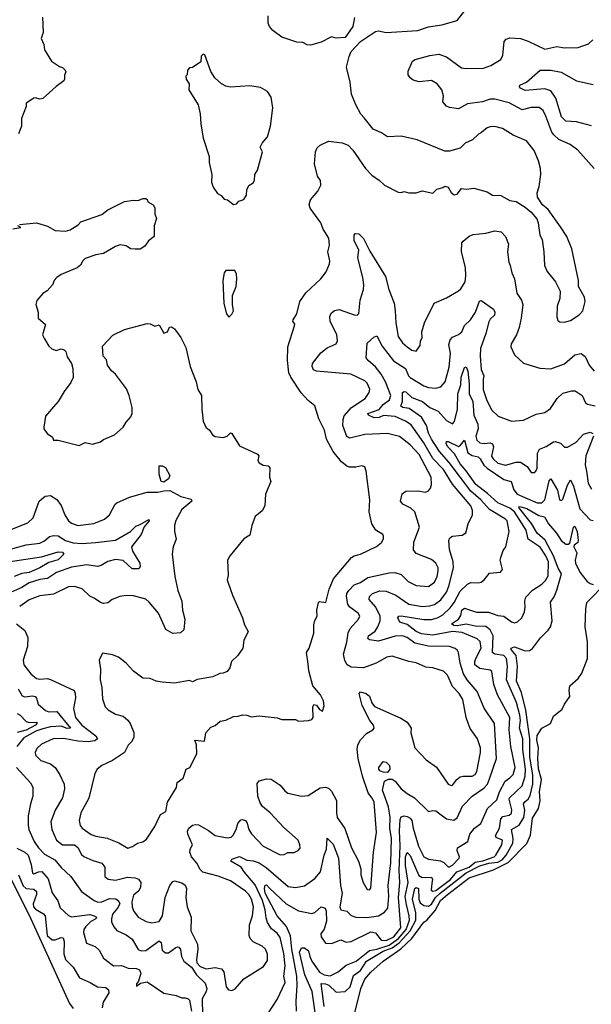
# Model space of a CAD drawing. Extents: x 1678759 to 1859541, y 384609 to 522867.
# Tile 117 of 256: x 1766861 to 1770643, y 438050 to 444559. Entities that reach past the tile are written whole.
import ezdxf

# ---------------------------------------------------------------- set-up
doc = ezdxf.new("R2010")
doc.units = 0

msp = doc.modelspace()

# ---------------------------------------------------------------- linework, layer by layer
at = {"layer": '0CON20XD'}
for points in [[(1768769.3, 440300.7), (1768759.2, 440375), (1768775.8, 440405), (1768806.6, 440503.4), (1768807.9, 440557.9), (1768813.6, 440586.4), (1768828.8, 440615), (1768826.2, 440655), (1768837.5, 440705), (1768845, 440712.5), (1768887.5, 440705), (1768909.5, 440795), (1768938.2, 440861.8), (1769057.1, 441002.9), (1769074.7, 441015.3), (1769116.2, 441025), (1769222.8, 441077.2), (1769255, 441102), (1769267.3, 441127.3), (1769268.6, 441145), (1769262.9, 441155), (1769217.5, 441185), (1769190, 441225), (1769172.7, 441305), (1769178.2, 441385), (1769154.2, 441575), (1769145, 441602.5), (1769125, 441610), (1769085, 441600.4), (1769041.5, 441601.5), (1769025, 441607.3), (1768990.9, 441635), (1768934.7, 441704.7), (1768891.1, 441785), (1768877.8, 441845), (1768839.4, 441919.4), (1768813.8, 442005), (1768770.3, 442040.3), (1768722.6, 442092.6), (1768655.7, 442195), (1768641.9, 442225), (1768632.9, 442305), (1768634.3, 442395), (1768680, 442535), (1768680.8, 442545), (1768668.6, 442565), (1768670.6, 442575), (1768694.5, 442615), (1768714.4, 442695), (1768755, 442752.5), (1768854.3, 442845.7), (1768888.3, 442891.7), (1768912, 442945), (1768914.2, 442965), (1768900.8, 443025), (1768911.2, 443068.8), (1768907.1, 443115), (1768870, 443175), (1768854.3, 443215), (1768782.2, 443312.2), (1768776.6, 443336.6), (1768785, 443368), (1768834.2, 443425), (1768854.2, 443465.8), (1768852.5, 443495), (1768832.5, 443525), (1768811.9, 443605), (1768817.5, 443685), (1768829.4, 443710.6), (1768849.7, 443730.3), (1768903.4, 443756.6), (1768995, 443744.2), (1769035, 443730), (1769065.4, 443695.4), (1769149.2, 443575), (1769190.3, 443530.3), (1769242.5, 443495), (1769273.9, 443463.9), (1769365, 443418.8), (1769385, 443416.7), (1769405, 443423.3), (1769436.4, 443413.6), (1769485, 443413.3), (1769525, 443427.5), (1769595, 443411.2), (1769621.7, 443438.3), (1769661.7, 443448.3), (1769675, 443457.5), (1769695, 443452.5), (1769715, 443416.2), (1769735, 443401.4), (1769755, 443406), (1769785, 443443.3), (1769815, 443438.8), (1769865, 443444), (1769955, 443421.2), (1769989.5, 443399.5), (1770045, 443396.7), (1770104.1, 443364.1), (1770145, 443356.7), (1770205, 443320), (1770245, 443286.7), (1770282, 443242), (1770291.2, 443215), (1770302.5, 443135), (1770318, 443105), (1770329.2, 443025), (1770333, 442933), (1770352, 442895), (1770405.4, 442825.4), (1770437.5, 442765), (1770435.7, 442715), (1770418.1, 442665), (1770414.2, 442594.2), (1770420.6, 442570.6), (1770435, 442561.2), (1770465, 442560), (1770505, 442570.8), (1770561.7, 442608.3), (1770586, 442635), (1770602, 442695), (1770597.5, 442725), (1770558.6, 442795), (1770558, 442835), (1770514, 443045), (1770482, 443125), (1770438.6, 443188.6), (1770356.7, 443305), (1770320, 443335), (1770286.1, 443386.1), (1770283.8, 443415), (1770298.8, 443455), (1770309.2, 443535), (1770307.5, 443575), (1770294.2, 443625), (1770264.5, 443694.5), (1770215, 443757.5), (1770125, 443795.7), (1770055, 443839.5), (1770005, 443852.5), (1769975, 443850.8), (1769955, 443844), (1769917.6, 443812.4), (1769897.1, 443802.9), (1769856.7, 443765), (1769808.3, 443741.7), (1769775, 443709.2), (1769705, 443688.8), (1769675, 443689.2), (1769490, 443765), (1769385, 443789.2), (1769295, 443784), (1769255, 443810.8), (1769198.8, 443835), (1769139.5, 443909.5), (1769118.6, 443935), (1769085.8, 443995.8), (1769057.3, 444067.3), (1769047.5, 444145), (1769024.2, 444245), (1769040, 444315), (1769055, 444348), (1769115, 444414.2), (1769215, 444480), (1769235, 444484), (1769285, 444474.4), (1769495, 444486.9), (1769565, 444510.6), (1769655, 444524.4), (1769755, 444552.5), (1769818.8, 444635)], [(1767011.2, 444575), (1767016.2, 444475), (1767002.5, 444435), (1767020, 444395), (1767025, 444360), (1767072.5, 444285), (1767125, 444248.8), (1767145, 444243.3), (1767163.3, 444225), (1767166.7, 444215), (1767157, 444193), (1767156.7, 444165), (1767152.5, 444155), (1767102.3, 444117.7), (1767015, 444037.5), (1766995, 444033.3), (1766965, 444042.5), (1766955, 444040), (1766903.9, 444006.1), (1766903.3, 443985), (1766873.8, 443905), (1766873.8, 443855), (1766853.3, 443805)], [(1769076.1, 444573.9), (1769065.9, 444514.1), (1769015, 444440), (1768955, 444436.7), (1768923.6, 444446.4), (1768855, 444411.2), (1768785, 444390), (1768762.3, 444392.3), (1768735, 444408.8), (1768695, 444410.8), (1768595, 444443.8), (1768535, 444486.7), (1768513, 444513), (1768506.2, 444535), (1768506.2, 444585)], [(1770662, 443575), (1770555, 443696.9), (1770504.1, 443734.1), (1770427.3, 443767.3), (1770395, 443797.1), (1770382, 443815), (1770341.9, 443921.9), (1770325, 443958.6), (1770297.4, 443977.4), (1770245, 443977.9), (1770185, 443962.5), (1770099.4, 444009.4), (1770005, 444033.8), (1769975, 444032.9), (1769923.6, 444016.4), (1769825, 444002.9), (1769765, 443968.9), (1769705, 443978.1), (1769685, 443987.1), (1769661.8, 444015), (1769664.6, 444055), (1769653.6, 444095), (1769624.3, 444135), (1769585, 444157.5), (1769505, 444148), (1769465, 444160), (1769443.8, 444175), (1769432, 444195), (1769431.7, 444218.3), (1769460, 444285), (1769477.5, 444295), (1769575, 444320.9), (1769635, 444330), (1769685, 444313.8), (1769785, 444241.1), (1769815, 444236.7), (1769930.7, 444239.3), (1769979.4, 444255), (1770044.4, 444295), (1770057.5, 444325), (1770066, 444414), (1770080.1, 444429.9), (1770105, 444439.1), (1770173.8, 444435), (1770225, 444416.9), (1770335, 444363.8), (1770415, 444380.8), (1770465, 444373.3), (1770555.5, 444374.5), (1770625, 444398.8), (1770653.8, 444425)], [(1768275, 443337.5), (1768295, 443342.5), (1768311.7, 443358.3), (1768345, 443370), (1768361.7, 443398.3), (1768363.3, 443435), (1768376.4, 443463.6), (1768405, 443480), (1768414, 443495), (1768416, 443535), (1768433.8, 443565), (1768468, 443685), (1768451.4, 443715), (1768465, 443742), (1768500, 443785), (1768521.2, 443855), (1768535.8, 443975), (1768525.9, 444045.9), (1768500, 444085), (1768455, 444110), (1768385, 444121.4), (1768255, 444112.9), (1768225, 444119.2), (1768196.7, 444135), (1768152, 444175), (1768126.9, 444216.9), (1768085.9, 444325.9), (1768075, 444330), (1768063, 444317), (1768059.3, 444280.7), (1768005, 444243.3), (1767985, 444240), (1767972.5, 444225), (1767970, 444195), (1767960, 444185), (1767962.5, 444165), (1767983.3, 444135), (1767981.2, 444095), (1768042, 443995), (1768055.8, 443935.8), (1768060.8, 443869.2), (1768075.8, 443775), (1768114.4, 443654.4), (1768115.8, 443615), (1768132.9, 443535), (1768131.2, 443485), (1768142.3, 443452.3), (1768170.7, 443410.7), (1768195, 443396.7), (1768215, 443372.5), (1768237, 443367), (1768275, 443337.5)], [(1770645, 443857.8), (1770545, 443884.5), (1770475, 443888.8), (1770445, 443915.5), (1770409.1, 444039.1), (1770375, 444088.2), (1770335, 444101.3), (1770205, 444090.3), (1770174.5, 444105), (1770168.5, 444115), (1770170.8, 444125), (1770215, 444145.4), (1770305, 444225.6), (1770375, 444224.6), (1770442.6, 444212.6), (1770545, 444154.4), (1770655, 444131.1)], [(1766860, 443205), (1766973.2, 443216.8), (1767045, 443194.4), (1767095, 443164.5), (1767165, 443160.5), (1767195, 443168.9), (1767247.3, 443202.7), (1767265, 443221.4), (1767405, 443270), (1767445, 443302.5), (1767555, 443356.2), (1767615, 443365.8), (1767646.1, 443363.9), (1767675, 443376.7), (1767695, 443377.5), (1767707, 443367), (1767710, 443355), (1767744.2, 443334.2), (1767756, 443315), (1767756, 443275), (1767766, 443245), (1767751.2, 443195), (1767750, 443125), (1767713.6, 443096.4), (1767688.6, 443061.4), (1767657.3, 443042.7), (1767625, 443041.2), (1767593.6, 443043.6), (1767565, 443063.3), (1767525, 443070), (1767495, 443060), (1767416.6, 443013.4), (1767365, 443004.4), (1767295, 442980), (1767278.8, 442965), (1767263, 442937), (1767240.9, 442919.1), (1767136.7, 442875), (1767106.7, 442855), (1767090, 442835), (1767077.5, 442805), (1767044, 442766), (1767015, 442748.8), (1766975, 442702.5), (1766968.8, 442675), (1766983.3, 442625), (1766982.5, 442585), (1767033, 442543), (1767012.5, 442475), (1767025, 442450), (1767055, 442400), (1767073, 442383), (1767102.5, 442372.5), (1767135, 442382.5), (1767155, 442376.7), (1767167.5, 442365), (1767175, 442330), (1767203.3, 442285), (1767213.6, 442253.6), (1767216.1, 442193.9), (1767200.7, 442159.3), (1767155, 442100), (1767116.1, 442033.9), (1767085, 442000), (1767033, 441937), (1767020, 441865), (1767020, 441855), (1767043.6, 441823.6), (1767078.3, 441798.3), (1767085, 441780), (1767115, 441780), (1767255, 441743.3), (1767295, 441763.3), (1767343.6, 441753.6), (1767395, 441768.8), (1767415, 441783.3), (1767487.5, 441815), (1767545.6, 441864.4), (1767565, 441898.8), (1767595.8, 441934.2), (1767605.6, 441954.4), (1767605.7, 441995), (1767586.7, 442075), (1767567.8, 442117.8), (1767495.6, 442215.6), (1767468.3, 442238.3), (1767441.2, 442275), (1767435, 442310), (1767412.5, 442335), (1767409.3, 442400.7), (1767477.3, 442472.7), (1767555, 442510), (1767705, 442551.2), (1767725, 442548.8), (1767755, 442533.3), (1767785, 442542.5), (1767815, 442486.2), (1767838.8, 442495), (1767853.3, 442525), (1767865, 442528.8), (1767886, 442515), (1767927.6, 442457.6), (1767960.9, 442390.9), (1767988.8, 442265), (1768028.6, 442165), (1768040.8, 442115), (1768064, 442075), (1768065.8, 441985), (1768076, 441905), (1768093.3, 441865), (1768117.5, 441845), (1768136.7, 441815), (1768155, 441804), (1768207, 441797), (1768233.6, 441806.4), (1768255, 441827.5), (1768265, 441822.5), (1768315, 441742.5), (1768435, 441687.5), (1768442.5, 441675), (1768437.5, 441645), (1768445, 441630), (1768473, 441613), (1768505, 441610), (1768516.4, 441596.4), (1768513.3, 441535), (1768522.5, 441505), (1768487.3, 441422.7), (1768483.8, 441345), (1768465, 441312.5), (1768420, 441275), (1768396.2, 441215), (1768385, 441150), (1768345, 441126.7), (1768254.2, 441015.8), (1768236.7, 440985), (1768241.2, 440885), (1768233.8, 440855), (1768241.2, 440835), (1768268.8, 440755), (1768336, 440605), (1768348, 440558), (1768373.8, 440515), (1768343.3, 440455), (1768337, 440403), (1768304.3, 440355.7), (1768263.3, 440315), (1768251.2, 440275), (1768235, 440250), (1768208.3, 440238.3), (1768185, 440237.5), (1768140, 440215), (1768035, 440197.5), (1768005, 440182.5), (1767985, 440190), (1767885, 440172.5), (1767805, 440180), (1767763.6, 440186.4), (1767725, 440204.2), (1767675, 440205.8), (1767615, 440252), (1767566.2, 440305), (1767515, 440343.8), (1767475, 440360), (1767408.3, 440371.7), (1767388, 440325), (1767396.2, 440265), (1767392.9, 440195), (1767404, 440145), (1767408.3, 440068.3), (1767426.4, 440016.4), (1767445.9, 439995.9), (1767495, 439968.8), (1767545, 439954.2), (1767577.8, 439927.8), (1767593.1, 439905), (1767615.5, 439845.5), (1767617.1, 439815), (1767602.4, 439787.6), (1767577.9, 439762.1), (1767554, 439715), (1767475, 439661.4), (1767405, 439628.6), (1767375, 439603.3), (1767359.2, 439575), (1767318.1, 439411.9), (1767266.5, 439315), (1767255.6, 439265), (1767261.1, 439231.1), (1767274, 439214), (1767335, 439171.5), (1767365, 439160.9), (1767439.1, 439149.1), (1767517.5, 439117.5), (1767577.1, 439082.9), (1767607, 439093), (1767640, 439115), (1767675, 439123.3), (1767699.5, 439140.5), (1767755.7, 439224.3), (1767770.8, 439259.2), (1767793.8, 439305), (1767829.2, 439325), (1767840, 439385), (1767897.7, 439482.3), (1767903.9, 439516.1), (1767943.3, 439545), (1767962.5, 439605), (1767987.5, 439615), (1768032.5, 439705), (1768030, 439765), (1768020, 439795), (1768085, 439790), (1768093.3, 439845), (1768125, 439882.5), (1768155, 439892.5), (1768188.3, 439921.7), (1768225, 439927.5), (1768275, 439952.5), (1768306.4, 439953.6), (1768335, 439963.3), (1768365, 439961.2), (1768395, 439950), (1768445, 439956.2), (1768565, 439943.3), (1768595, 439933.3), (1768685, 439932.5), (1768705, 439922.5), (1768773, 439927), (1768795, 439932.5), (1768803.3, 439945), (1768800.8, 440015), (1768807.5, 440032.5), (1768825, 440026.2), (1768845, 439998.8), (1768865, 439987.5), (1768876.5, 440023.5), (1768871.9, 440055), (1768850.6, 440095), (1768800, 440155), (1768773.3, 440255), (1768769.3, 440300.7)], [(1766815, 443176.2), (1766870, 443185), (1766850, 443195)], [(1766840, 440565), (1766895, 440520.5), (1766914.2, 440475), (1766913.5, 440415), (1766883.5, 440325), (1766889.4, 440295), (1766935.5, 440235), (1766973.3, 440203.3), (1766995, 440198.1), (1767045, 440203.2), (1767065, 440198), (1767220.8, 440125), (1767229.1, 440105), (1767230, 440075), (1767217.1, 440005), (1767230.9, 439945), (1767272.1, 439895), (1767364.3, 439825), (1767376, 439805), (1767358.1, 439791.9), (1767315, 439784.7), (1767245, 439789.4), (1767152.8, 439807.2), (1767083.8, 439805), (1767005, 439770), (1766975, 439740.8), (1766964.6, 439715), (1766967, 439697), (1767000.5, 439660.5), (1767065, 439639.5), (1767095.3, 439615.3), (1767127.1, 439567.1), (1767154.5, 439505), (1767156.7, 439475), (1767144.5, 439415), (1767095, 439334.2), (1767068.2, 439255), (1767073.8, 439205), (1767104.7, 439135), (1767145, 439104.2), (1767225, 439103.8), (1767245, 439085.5), (1767270.9, 439040.9), (1767285, 439027.9), (1767345, 439000.9), (1767405, 438983.1), (1767425.3, 438955.3), (1767425.5, 438895), (1767446.8, 438876.8), (1767495, 438870), (1767575, 438890.2), (1767625.9, 438885.9), (1767646.9, 438876.9), (1767661.8, 438855), (1767660.9, 438825), (1767649.5, 438800.5), (1767615, 438772), (1767603, 438727), (1767604.7, 438695), (1767615, 438667.8), (1767645.7, 438625.7), (1767697.2, 438597.2), (1767735, 438587.5), (1767785, 438597.5), (1767806.6, 438635), (1767823.1, 438755), (1767855, 438835.7), (1767875, 438862), (1767885, 438866.2), (1767933.9, 438853.9), (1767955, 438836.7), (1767965.8, 438815), (1767960, 438755), (1767969.6, 438695), (1767996.2, 438625), (1767994.2, 438535), (1768036.9, 438446.9), (1768039.1, 438415), (1768030, 438345), (1768033.8, 438325), (1768055, 438298.9), (1768095, 438283.5), (1768155, 438293.9), (1768197.5, 438285), (1768211.5, 438265), (1768228, 438165), (1768242.5, 438145), (1768265, 438141.2), (1768287.7, 438152.3), (1768345, 438217.5), (1768475, 438299.1), (1768500.5, 438339.5), (1768500.2, 438380.2), (1768486.5, 438415), (1768464.7, 438434.7), (1768405, 438462.7), (1768386.8, 438485), (1768379.4, 438505), (1768381, 438575), (1768401.7, 438635), (1768408.9, 438695), (1768395, 438744.3), (1768377.2, 438775), (1768355, 438796.9), (1768255.7, 438865), (1768175, 438895.8), (1768073.4, 438923.4), (1768053.1, 438943.1), (1768035, 438980.8), (1767998.9, 439025), (1767986.9, 439055), (1767989.2, 439075), (1768004.3, 439105), (1767973.8, 439173.8), (1767970.7, 439195), (1767980.5, 439215), (1768005, 439233.6), (1768025, 439238.8), (1768045, 439235.5), (1768109.6, 439199.6), (1768155, 439166), (1768235, 439150), (1768260, 439155), (1768272.7, 439167.3), (1768293.3, 439205), (1768304.3, 439245), (1768325, 439268.8), (1768335, 439272), (1768355, 439264), (1768367.1, 439247.1), (1768370.3, 439230.3), (1768377.1, 439205), (1768395, 439177.5), (1768472.9, 439095), (1768585, 439038), (1768610.5, 439039.5), (1768635, 439053.8), (1768676.7, 439053.3), (1768703.6, 439066.4), (1768717.7, 439082.3), (1768715.8, 439105), (1768703.3, 439135), (1768608.2, 439218.2), (1768518.9, 439315), (1768468, 439358), (1768451.9, 439381.9), (1768437.7, 439425), (1768431.5, 439508.5), (1768445, 439526), (1768495, 439540), (1768525, 439538.1), (1768585, 439498.9), (1768615, 439461.9), (1768636, 439446), (1768724.7, 439424.7), (1768770.2, 439429.8), (1768848.5, 439481.5), (1768885, 439484.6), (1768905, 439479.1), (1768925, 439458.6), (1768956.6, 439396.6), (1768957.5, 439315), (1768961.9, 439285), (1769012.5, 439212.5), (1769056.7, 439085), (1769101.9, 438995), (1769117.5, 438945), (1769117.5, 438905), (1769134.5, 438854.5), (1769159.3, 438809.3), (1769175, 438806.7), (1769185, 438817.5), (1769201.1, 439055), (1769222.7, 439185), (1769205.4, 439385), (1769198.2, 439405), (1769167.7, 439447.7), (1769128.6, 439558.6), (1769100.8, 439675), (1769093.7, 439736.3), (1769097.5, 439765), (1769115, 439797.9), (1769155, 439838.9), (1769198.6, 439865), (1769205.6, 439875), (1769202.5, 439895), (1769176.9, 439925), (1769126.4, 440025), (1769106.7, 440105), (1769115, 440116), (1769153.3, 440105), (1769175, 440085.8), (1769192.1, 440042.1), (1769208.9, 440018.9), (1769382.4, 439942.4), (1769424.2, 439915), (1769450.6, 439875), (1769448.2, 439845), (1769475, 439744.3), (1769551.4, 439665), (1769618, 439618), (1769695, 439506), (1769715, 439496), (1769725, 439498.8), (1769753.7, 439536.3), (1769775, 439552.9), (1769795, 439558.1), (1769855, 439557.3), (1769875, 439569.4), (1769885, 439588.8), (1769910.4, 439715), (1769910.4, 439745), (1769889.5, 439805), (1769842.7, 439872.7), (1769827.7, 439907.7), (1769814.7, 439945), (1769792.3, 440065), (1769768.9, 440105), (1769725, 440150.5), (1769692.5, 440225), (1769665, 440251.5), (1769594.6, 440274.6), (1769547.7, 440277.7), (1769485, 440307.7), (1769435, 440316.2), (1769325, 440350.6), (1769290, 440345), (1769219.2, 440305), (1769135, 440274.7), (1769055, 440279.4), (1769027.5, 440295), (1769012.7, 440322.7), (1769002.5, 440365), (1769026.6, 440443.4), (1769033.6, 440505), (1769047.1, 440535), (1769102.9, 440595), (1769112.2, 440615), (1769100.5, 440635), (1769046.2, 440676.2), (1769031.6, 440695), (1769022.9, 440745), (1769026.2, 440765), (1769038.8, 440785), (1769075, 440822.3), (1769115, 440837.9), (1769165, 440872.1), (1769305, 440902.9), (1769343.6, 440903.6), (1769385, 440891.9), (1769431.4, 440845), (1769485, 440818.8), (1769565, 440812.1), (1769605, 440841.1), (1769622.3, 440877.7), (1769629.7, 440915), (1769629.2, 440935), (1769615, 440965.7), (1769585, 440991.2), (1769485, 441030.5), (1769467.3, 441055), (1769468.8, 441105), (1769506.7, 441205), (1769475.2, 441305.2), (1769449.9, 441329.9), (1769396.7, 441355), (1769380, 441375), (1769390.8, 441425), (1769415, 441441.9), (1769495, 441443.5), (1769545, 441434.6), (1769565.3, 441444.7), (1769578.7, 441461.3), (1769586.5, 441485), (1769583.1, 441535), (1769503.7, 441685), (1769445, 441748.7), (1769375, 441802.8), (1769295, 441823.9), (1769145, 441816.1), (1769045, 441791.8), (1769025, 441804.4), (1768999.2, 441875), (1769000.6, 441915), (1769009.1, 441940.9), (1769055.6, 441994.4), (1769146.3, 442053.7), (1769173.3, 442095), (1769177.2, 442117.2), (1769159.5, 442155), (1769145, 442171.5), (1769051.2, 442215), (1768825, 442235.6), (1768805, 442244.3), (1768795.6, 442265), (1768799.4, 442285), (1768853.3, 442356.7), (1768895, 442389.6), (1768954, 442415), (1768964.4, 442435), (1768960.4, 442475), (1768915.5, 442565), (1768913.1, 442596.9), (1768921.3, 442618.7), (1768945, 442636.7), (1768975, 442642.5), (1769075, 442607.5), (1769095, 442606.2), (1769105, 442617.5), (1769113.1, 442705), (1769136.7, 442775), (1769139.2, 442805), (1769132.5, 442855), (1769097.8, 442985), (1769104.4, 443035), (1769075, 443100), (1769073.3, 443135), (1769080, 443145), (1769105, 443142.5), (1769135, 443111.2), (1769177.6, 443027.6), (1769282.1, 442862.1), (1769304.6, 442775), (1769339.1, 442685), (1769344.7, 442634.7)], [(1769344.7, 442634.7), (1769348.8, 442555), (1769365.6, 442465), (1769395, 442422.5), (1769425, 442396), (1769455, 442374.2), (1769485, 442367.5), (1769510, 442405), (1769513.3, 442435), (1769523.6, 442456.4), (1769522.5, 442495), (1769539.5, 442555), (1769604.5, 442685.5), (1769685, 442720.9), (1769765, 442765.6), (1769780.5, 442779.5), (1769807.7, 442825), (1769813.6, 442865), (1769810.9, 442920.9), (1769783.3, 443025), (1769787.4, 443082.6), (1769794.6, 443095.4), (1769835, 443127.1), (1769861.2, 443138.8), (1769945, 443147.3), (1770005, 443163.3), (1770046.3, 443156.3), (1770074.6, 443125), (1770094.4, 443075.6), (1770089.6, 443025), (1770097.9, 442955), (1770105.8, 442934.2), (1770117.1, 442885), (1770134.6, 442845), (1770150.5, 442750.5), (1770181.1, 442705), (1770189.5, 442675), (1770179.2, 442585), (1770165.5, 442524.5), (1770149.2, 442475), (1770113.2, 442416.8), (1770111.4, 442395), (1770135, 442344), (1770195, 442287.5), (1770302.5, 442255), (1770375, 442251.1), (1770465, 442283.6), (1770535, 442343.3), (1770575, 442352.5), (1770601.4, 442331.4), (1770629.5, 442275), (1770661.9, 442235)], [(1768245, 442593.3), (1768265, 442612.5), (1768276.7, 442635), (1768268.8, 442675), (1768270, 442735), (1768293.3, 442795), (1768298.8, 442845), (1768296.4, 442876.4), (1768285, 442900), (1768225, 442900), (1768214.2, 442885.8), (1768205.6, 442835), (1768212, 442682), (1768230, 442615), (1768245, 442593.3)], [(1769334.2, 442304.2), (1769412.9, 442252.8), (1769434.1, 442204.1), (1769445, 442192.3), (1769535, 442137.3), (1769565, 442126.8), (1769615, 442123.1), (1769647.5, 442132.5), (1769675.3, 442164.7), (1769702.6, 442262.6), (1769711.8, 442355), (1769699.8, 442410.2), (1769708.4, 442441.6), (1769725, 442460.6), (1769765, 442477.8), (1769786.7, 442495), (1769803.7, 442536.3), (1769843.5, 442575), (1769877.1, 442625), (1769902.3, 442697.7), (1769915, 442702.9), (1769996.9, 442645), (1770005.3, 442625), (1770002.3, 442605), (1769975, 442579.4), (1769965, 442560.8), (1769946.1, 442485), (1769910.2, 442385), (1769907.5, 442335), (1769915.3, 442245.3), (1769932.3, 442205), (1769928.5, 442181.5), (1769927.5, 442115), (1769952.2, 442042.3), (1769985, 441977.5), (1770026.7, 441936.7), (1770115.5, 441905.5), (1770195, 441910.8), (1770278.6, 441951.4), (1770335, 441962.5), (1770372.6, 441987.4), (1770416.7, 442055), (1770455, 442089.4), (1770515, 442105.7), (1770535.6, 442105.6), (1770583.6, 442073.6), (1770605, 442026.7), (1770616.8, 442016.8), (1770667.5, 442005)], [(1768507.4, 437992.6), (1768565, 438080.8), (1768617.2, 438195), (1768609.3, 438235), (1768616.8, 438305), (1768609.8, 438385), (1768585, 438490.6), (1768565, 438520.4), (1768528.2, 438548.2), (1768500.3, 438590.3), (1768491, 438621), (1768486.4, 438673.6), (1768467.3, 438735), (1768418.9, 438838.9), (1768345.5, 438925), (1768326.5, 438956.5), (1768257.5, 438995), (1768265, 439008.5), (1768315, 439027.8), (1768363.3, 439003.3), (1768405, 438998.2), (1768445, 438984.2), (1768492, 438955), (1768638.5, 438828.5), (1768685, 438821.1), (1768745, 438832.1), (1768815, 438880.4), (1768851.6, 438925), (1768875.8, 439035), (1768891.5, 439075), (1768895, 439147.5), (1768935, 439108.1), (1768969.7, 439015), (1768984.3, 438835), (1768994.1, 438785), (1768980.4, 438695), (1768985, 438674.2), (1769025, 438665.6), (1769055, 438635.9), (1769084.8, 438624.8), (1769157.2, 438622.8), (1769234.5, 438635.5), (1769275, 438657.8), (1769297.5, 438685), (1769303.9, 438765), (1769299.8, 438835), (1769315.9, 438985), (1769321.2, 439145), (1769309.4, 439215), (1769311.6, 439285), (1769302, 439355), (1769261.6, 439465), (1769275.8, 439525), (1769300.9, 439539.1), (1769325, 439538.5), (1769345, 439524.6), (1769386.2, 439475), (1769425, 439443.1), (1769472.9, 439415), (1769565, 439323.3), (1769595, 439331.2), (1769615, 439328), (1769685, 439275.6), (1769733.2, 439266.8), (1769755, 439282.5), (1769791, 439359), (1769855.6, 439425), (1769932.4, 439477.6), (1769955.2, 439504.8), (1769970.6, 439539.4), (1770016.7, 439675), (1770001.6, 439905), (1769935, 440008.1), (1769888.7, 440118.7), (1769821.2, 440195), (1769797.6, 440235), (1769775.2, 440305), (1769765.4, 440375), (1769758.1, 440388.1), (1769741.9, 440401.9), (1769705, 440416), (1769565, 440418.3), (1769476.3, 440436.3), (1769425, 440474.3), (1769395, 440485.2), (1769345, 440482.8), (1769235, 440450.5), (1769175, 440460), (1769165, 440467.5), (1769169.4, 440485), (1769213.5, 440516.5), (1769230.8, 440545), (1769245.7, 440585), (1769245.2, 440615.2), (1769218.4, 440675), (1769173.1, 440725), (1769175.3, 440745), (1769195, 440765.3), (1769245, 440782.2), (1769285, 440780.6), (1769350, 440755), (1769435, 440695.9), (1769525, 440678.8), (1769575, 440683.5), (1769606.4, 440693.6), (1769646.5, 440723.5), (1769684.8, 440775), (1769701.3, 440815), (1769732, 440935), (1769729.1, 440975), (1769704.3, 441055.7), (1769700, 441115), (1769707.5, 441132.5), (1769725, 441144), (1769788.5, 441151.5), (1769813.1, 441166.9), (1769827.9, 441225), (1769857.5, 441285), (1769856.6, 441315), (1769845, 441345.4), (1769725, 441487.5), (1769665.1, 441585.1), (1769595, 441657.2), (1769535, 441761.2), (1769450.7, 441880.7), (1769414.8, 441904.8), (1769345.2, 441935.2), (1769267.6, 441942.4), (1769240, 441930), (1769206.4, 441926.4), (1769168, 441945), (1769163.8, 441955), (1769239, 441981), (1769265, 442014.8), (1769307.5, 442045), (1769316.5, 442075), (1769281.3, 442165), (1769253.3, 442215), (1769215, 442264.7), (1769166.7, 442305), (1769153.8, 442323.8), (1769160.3, 442419.7), (1769205, 442460), (1769225, 442469.2), (1769259.6, 442399.6), (1769334.2, 442304.2)], [(1768692.3, 438005), (1768689.5, 438070.5), (1768697.8, 438175), (1768694.4, 438235), (1768662, 438415), (1768653, 438503), (1768626.5, 438565), (1768565.3, 438635.3), (1768486, 438785), (1768480.3, 438815), (1768485, 438837.8), (1768495, 438838.5), (1768515, 438817.3), (1768625, 438713.7), (1768705, 438667.1), (1768795, 438650.4), (1768815, 438657.3), (1768855, 438693.1), (1768882.5, 438685), (1768889.6, 438665), (1768890.8, 438599.2), (1768875, 438546), (1768853.1, 438515), (1768856.9, 438495), (1768885, 438454.5), (1768925, 438452.7), (1768985, 438475.6), (1769020.6, 438460.6), (1769053.3, 438465), (1769185, 438529.7), (1769215, 438522.5), (1769253.4, 438473.4), (1769285, 438470.8), (1769337.3, 438495), (1769382.8, 438555), (1769367.6, 438755), (1769376.2, 438855), (1769370.8, 438935), (1769378.3, 439098.3), (1769373.2, 439196.8), (1769378.7, 439271.3), (1769385, 439289.5), (1769404.1, 439295.9), (1769425, 439291.2), (1769445, 439280), (1769456.3, 439265), (1769464.4, 439215), (1769499.2, 439095), (1769535, 439024.4), (1769565, 439009.6), (1769645, 438999.1), (1769667, 438987), (1769695, 438958.5), (1769705, 438957.5), (1769725, 438968.9), (1769769.7, 439015), (1769771.4, 439025), (1769754.7, 439065.3), (1769757.3, 439085), (1769825.7, 439125), (1769840.4, 439175), (1769869.5, 439215), (1769911.5, 439245), (1769957.3, 439345), (1770018.5, 439401.5), (1770036.5, 439455), (1770072.4, 439525), (1770105, 439547.1), (1770125, 439568.6), (1770138.8, 439615), (1770109.7, 439755), (1770100.4, 439865), (1770104.2, 439945), (1770022.7, 440095), (1769998.1, 440165), (1769985, 440250), (1769975, 440257.8), (1769905, 440268.9), (1769873.1, 440295), (1769871.8, 440315), (1769878.9, 440335), (1769914.7, 440405), (1769907.9, 440447.9), (1769887.1, 440465), (1769788.7, 440508.7), (1769725, 440513.4), (1769595, 440490.7), (1769518.9, 440498.9), (1769485, 440513.5), (1769425, 440559.7), (1769376.6, 440576.6), (1769363.3, 440605), (1769370, 440615), (1769385, 440617.6), (1769535, 440593.5), (1769585, 440593), (1769625, 440604.5), (1769661.1, 440625), (1769709.5, 440670.5), (1769735.2, 440705), (1769775, 440781.1), (1769825, 440827.5), (1769845, 440838.1), (1769894.1, 440835.9), (1769915, 440841.2), (1769934.4, 440855.6), (1769969.2, 440900.8), (1770042.5, 440907.5), (1770055.6, 440924.4), (1770040.8, 440985), (1770044.2, 441004.2), (1770059.7, 441050.3), (1770078, 441075), (1770100, 441175), (1770085.5, 441245), (1770076.4, 441256.4), (1769970.5, 441320.5), (1769912.9, 441385), (1769845, 441441.3), (1769701.8, 441631.8), (1769639.6, 441705), (1769584.8, 441785), (1769565.6, 441825), (1769553.8, 441875), (1769520.4, 441930.4), (1769438.5, 441988.5), (1769395.3, 441995.3), (1769383.8, 442003.8), (1769393.2, 442035), (1769394.8, 442095.2), (1769405, 442101.5), (1769415, 442098), (1769455, 442061.5), (1769525.4, 442035.4), (1769575, 441996), (1769630.9, 441970.9), (1769685, 441909.7), (1769725, 441886.9), (1769738, 441902), (1769758.4, 441985), (1769760.3, 442085), (1769779.4, 442145), (1769781.7, 442195), (1769805, 442260), (1769815, 442263.8), (1769825.3, 442235), (1769835, 442152.5), (1769835.2, 442085), (1769859.3, 442035), (1769865.2, 441945), (1769893.3, 441885), (1769894.7, 441855), (1769879.2, 441805), (1769885, 441778.6), (1769905, 441761.6), (1769935, 441756.5), (1769975, 441761.4), (1769988.8, 441755), (1769996.7, 441735), (1769983.8, 441673.8), (1769994, 441655), (1770025, 441627.1), (1770075, 441612.8), (1770146.8, 441633.2), (1770175, 441634), (1770218.6, 441605), (1770245, 441566.2), (1770265, 441565.8), (1770277.1, 441575), (1770285.4, 441595), (1770286.9, 441693.1), (1770299.4, 441720.6), (1770345, 441736.4), (1770391.9, 441768.1), (1770405, 441770.4), (1770438.6, 441758.6), (1770465, 441732), (1770485, 441731.9), (1770543.7, 441766.3), (1770592.2, 441817.8), (1770635, 441830.9), (1770652.9, 441822.9)], [(1768836.9, 437855), (1768796.3, 438135), (1768748.2, 438245), (1768713.4, 438395), (1768725, 438423.3), (1768745, 438422.9), (1768773.1, 438403.1), (1768781.5, 438365), (1768793.2, 438335), (1768845, 438263.2), (1768875, 438243.7), (1768915, 438238.4), (1768967.3, 438265), (1769021.2, 438308.8), (1769087.1, 438335), (1769175, 438405.8), (1769225, 438413.4), (1769305, 438441.1), (1769367.6, 438485), (1769417.8, 438545), (1769439.9, 438605), (1769439.1, 438635), (1769419.4, 438709.4), (1769412.4, 438762.4), (1769430.4, 438855), (1769413.2, 438966.8), (1769413.5, 439025), (1769425, 439053.6), (1769445, 439033.2), (1769502.3, 438902.3), (1769525, 438888.9), (1769585, 438890.3), (1769592.3, 438875), (1769588.9, 438851.1), (1769584.3, 438804.3), (1769595, 438797.5), (1769615, 438802.3), (1769712.4, 438875), (1769752.3, 438925), (1769835, 438955.4), (1769875, 438988.4), (1769925, 438998), (1770000.5, 439025), (1770011.9, 439035), (1770051.3, 439105), (1770054.6, 439135), (1770013.3, 439153.3), (1770008.4, 439165), (1770035, 439214.4), (1770045.2, 439275), (1770058, 439292), (1770099.2, 439300.8), (1770115, 439314.3), (1770116.5, 439335), (1770099.8, 439405), (1770102.5, 439415), (1770185, 439493.8), (1770205, 439558), (1770208.1, 439605), (1770189.1, 439735), (1770190.1, 439805), (1770167.4, 439875), (1770175.1, 439925), (1770171.2, 439961.2), (1770148.2, 440045), (1770082.1, 440195), (1770089.3, 440285), (1770082.4, 440335), (1770065, 440355.6), (1770004.2, 440365), (1769989.2, 440375), (1769993.1, 440485), (1769975, 440524.8), (1769945, 440547.1), (1769875, 440548.5), (1769815, 440563.5), (1769755, 440550.9), (1769733.3, 440555), (1769719.2, 440565), (1769764.5, 440595), (1769779.8, 440620.2), (1769787.5, 440655), (1769805, 440669.6), (1769883, 440643), (1769962.8, 440642.8), (1770025, 440619.2), (1770065, 440616.5), (1770115, 440577.5), (1770135, 440572.5), (1770155, 440578.5), (1770182.5, 440605), (1770201.5, 440645), (1770206.2, 440675), (1770202.7, 440715), (1770209.6, 440740.4), (1770253.5, 440786.5), (1770315, 440827.3), (1770339, 440851), (1770357.7, 440882.3), (1770359.9, 440975), (1770343.1, 441015), (1770305, 441070.8), (1770224.3, 441124.3), (1770213.1, 441185), (1770135, 441306.4), (1770105, 441330.5), (1770025, 441365.2), (1769956.9, 441426.9), (1769879.3, 441485), (1769815.9, 441575.9), (1769775, 441623.5), (1769739, 441689), (1769694.4, 441735), (1769683.1, 441755), (1769685, 441770.6), (1769695, 441771.3), (1769765, 441737.4), (1769778.2, 441745), (1769805, 441778.8), (1769827.1, 441695), (1769855, 441677.2), (1769895, 441669.5), (1769907.7, 441655), (1769933, 441613), (1769953, 441593), (1770065, 441518.4), (1770113.8, 441505), (1770130, 441450), (1770151.7, 441421.7), (1770285, 441364.4), (1770315, 441364.8), (1770334.8, 441385), (1770365, 441511.2), (1770375, 441522.5), (1770418.4, 441448.4), (1770432.9, 441385), (1770445, 441380), (1770455, 441388.8), (1770485, 441482.5), (1770505, 441516), (1770525, 441474), (1770566.8, 441325), (1770635, 441252.2), (1770655, 441247.3)], [(1770657.5, 441805), (1770607, 441675), (1770602, 441615), (1770611.6, 441575), (1770622.3, 441495), (1770645, 441455.7)], [(1767815, 441502), (1767797.5, 441505), (1767783.3, 441555), (1767785, 441610), (1767805, 441610), (1767825, 441597.5), (1767853.8, 441545), (1767845, 441523.8), (1767815, 441502)], [(1766765, 441173.6), (1766915, 441232.5), (1766950, 441265), (1766990.4, 441375), (1767030.5, 441409.5), (1767065, 441412.3), (1767107.4, 441387.4), (1767136.5, 441346.5), (1767160.9, 441285), (1767185, 441246), (1767205, 441230), (1767245, 441214.5), (1767351.1, 441228.9), (1767422.6, 441257.4), (1767455, 441286), (1767493.3, 441355), (1767504.7, 441365.3), (1767586.8, 441403.2), (1767705, 441434.8), (1767775, 441434.8), (1767815, 441444.2), (1767855, 441445.4), (1767926.8, 441406.8), (1767995, 441388.8), (1768000, 441375), (1767935, 441321.2), (1767895, 441248.8), (1767885.6, 441215), (1767885.6, 441175), (1767895.6, 441125), (1767875.8, 441074.2), (1767870.8, 441025), (1767887.2, 440877.2), (1767908.5, 440785), (1767933.5, 440715), (1767937.8, 440655), (1767954.3, 440595), (1767947.5, 440525), (1767925, 440504.4), (1767875, 440501.9), (1767827.4, 440527.4), (1767779.5, 440635), (1767718.7, 440708.7), (1767695, 440727.5), (1767615, 440750.5), (1767565, 440751.5), (1767523.3, 440745), (1767473.8, 440725), (1767445, 440704.4), (1767415, 440699.5), (1767395, 440705.5), (1767355, 440734.5), (1767325, 440747.1), (1767275, 440795.6), (1767225, 440811.2), (1767185, 440809.2), (1767085, 440761.4), (1766995, 440750), (1766925, 440723.5), (1766861.2, 440678.8)], [(1768875.4, 438035.4), (1768855, 438187.5), (1768884.3, 438185.7), (1768906.1, 438176.1), (1768955, 438129.2), (1769015, 438134.2), (1769048.6, 438165), (1769068.7, 438241.3), (1769116.3, 438273.7), (1769155, 438335.6), (1769265, 438401.4), (1769326.1, 438423.9), (1769372.9, 438457.1), (1769443.6, 438535), (1769482.3, 438605), (1769481.4, 438655), (1769460.6, 438745), (1769475.5, 438815), (1769485, 438821.3), (1769498.7, 438815), (1769501.1, 438745), (1769511.2, 438721.2), (1769535, 438702.5), (1769565, 438698.7), (1769585, 438712.4), (1769611.2, 438755), (1769643.4, 438785), (1769815, 438917.9), (1769905, 438964.9), (1769965, 438982.2), (1770025, 438990.4), (1770054.3, 439005), (1770079.7, 439035), (1770124.2, 439115), (1770126.2, 439145), (1770114.7, 439205), (1770165, 439234.3), (1770196.2, 439285), (1770203.4, 439333.4), (1770194.2, 439375), (1770205, 439390.8), (1770225, 439406.2), (1770239.6, 439430.4), (1770255.1, 439505), (1770255.6, 439564.4), (1770237.1, 439685), (1770235.8, 439805.8), (1770210.6, 439995), (1770181.2, 440111.2), (1770148.7, 440185), (1770155.7, 440285), (1770145.6, 440355), (1770113.8, 440395), (1770113.1, 440405), (1770135, 440412.1), (1770205, 440386.9), (1770235, 440388.1), (1770255, 440402.5), (1770308, 440472), (1770357.8, 440522.2), (1770373.1, 440545), (1770384.5, 440585), (1770372.6, 440707.4), (1770397.2, 440742.8), (1770415, 440787.1), (1770446.6, 440895), (1770423.8, 440933.8), (1770394, 441015), (1770337.7, 441117.7), (1770285.2, 441165), (1770248.2, 441228.2), (1770169.6, 441325), (1770164.1, 441335), (1770168.8, 441341.2), (1770216.4, 441326.4), (1770295, 441281.4), (1770332.7, 441272.7), (1770359.6, 441225), (1770413.3, 441163.3), (1770443.4, 441115), (1770475, 441091.1), (1770489, 441091), (1770500.7, 441099.3), (1770524.8, 441205), (1770535, 441210.5), (1770549, 441175), (1770556.5, 441115), (1770555, 441103.5), (1770529.5, 441085), (1770527.5, 441075), (1770546.2, 441035), (1770535.9, 440985), (1770538.3, 440965), (1770566.2, 440906.2), (1770615.5, 440845.5), (1770635, 440830.7), (1770655.4, 440825.4)], [(1766685, 441028.6), (1766905, 441088.2), (1766995, 441098.7), (1767025, 441113.1), (1767058.8, 441141.2), (1767085, 441148.6), (1767115, 441146), (1767164.5, 441115), (1767215, 441100), (1767275, 441095.6), (1767363, 441103), (1767495, 441119), (1767595, 441176), (1767629.3, 441210.7), (1767659.2, 441220.8), (1767715, 441255.4), (1767717.5, 441245), (1767683.8, 441206.2), (1767665.4, 441155), (1767600.9, 441075), (1767608.5, 441045), (1767655.6, 440965), (1767659.4, 440945), (1767650.5, 440929.5), (1767605, 440928.6), (1767545, 440984.4), (1767495, 440990.4), (1767445, 440976.1), (1767400.3, 440949.7), (1767377.1, 440942.9), (1767305, 440955.5), (1767205, 440940), (1767105, 440904.4), (1767044.8, 440865.2), (1766995, 440857), (1766925, 440835.2), (1766874.5, 440804.5), (1766785, 440764.7)], [(1766755, 440970.2), (1767005, 441008.1), (1767115, 441041.1), (1767145, 441038.7), (1767153.8, 441025), (1767115, 440988), (1767055, 440970.6), (1766995, 440934.3), (1766925, 440904.8), (1766875, 440896.9), (1766825, 440878.9)], [(1770465.8, 440034.2), (1770501.2, 440085), (1770496.9, 440125), (1770501.1, 440155), (1770556.3, 440203.7), (1770580.5, 440239.5), (1770617.3, 440335), (1770618.8, 440445), (1770602.5, 440545), (1770606.9, 440665), (1770614.5, 440705), (1770747.2, 440842.8)], [(1766851.4, 440135), (1766878.3, 440088.3), (1766895, 440083.3), (1766945, 440088.7), (1766963.8, 440083.8), (1766973.2, 440073.2), (1766984, 440034), (1767032, 439992), (1767055, 439983.3), (1767106.1, 439986.1), (1767196.7, 439875), (1767175, 439873.5), (1767135, 439889), (1767065, 439883.2), (1767015, 439871.1), (1766969.2, 439855), (1766888.1, 439811.9), (1766841.6, 439755)], [(1769076.6, 437985), (1769118.2, 438155), (1769144.7, 438215), (1769185, 438262.5), (1769266.7, 438335), (1769383.1, 438416.9), (1769454.8, 438485), (1769535, 438593.8), (1769555, 438606), (1769610.6, 438669.4), (1769645.9, 438735), (1769692, 438775), (1769836, 438885), (1769995, 438939.4), (1770092.9, 438987.1), (1770217, 439113), (1770241.4, 439168.6), (1770255, 439280.8), (1770294.3, 439345), (1770305.7, 439394.3), (1770300.2, 439455), (1770313.3, 439535), (1770294.5, 439605.5), (1770289.6, 439675), (1770292.6, 439745), (1770283.1, 439795), (1770285, 439825.8), (1770315, 439874.2), (1770373.3, 439905), (1770392, 439955), (1770449.8, 440000.2), (1770465.8, 440034.2)], [(1766845, 439972.8), (1766865, 439962.2), (1766905, 439919.6), (1766925, 439913.8), (1766974.1, 439914.1), (1766975.4, 439905), (1766965.7, 439895), (1766905, 439862.2), (1766845, 439846.5)], [(1766841.2, 439615), (1766933.1, 439513.1), (1766948.2, 439485), (1766948.2, 439425), (1766932.2, 439375), (1766918.5, 439295), (1766916.7, 439235), (1766922.5, 439205), (1766958, 439125), (1766985, 439084.6), (1767025, 439042.7), (1767094, 439004), (1767135, 438954.4), (1767198.9, 438895), (1767269.5, 438795), (1767354, 438736), (1767378.8, 438725), (1767405, 438727.2), (1767455, 438749.1), (1767497.2, 438747.2), (1767515, 438734.5), (1767523.5, 438715), (1767508.1, 438685), (1767475.9, 438645), (1767468.1, 438615), (1767469.3, 438595), (1767485, 438562), (1767505, 438536.9), (1767565, 438508.2), (1767605, 438481.1), (1767645, 438412.9), (1767665, 438403.5), (1767695, 438405.6), (1767785, 438469.4), (1767797.6, 438457.6), (1767805, 438406.9), (1767825, 438391.1), (1767845, 438390), (1767895, 438425.7), (1767905, 438430.8), (1767915, 438427.5), (1767925, 438411.2), (1767932.9, 438365), (1767947.2, 438335), (1767998.5, 438295), (1768030.6, 438245), (1768089.3, 438189.3), (1768099.3, 438155), (1768094.8, 438135), (1768067.6, 438085), (1768070.4, 437979.6)], [(1769295, 439581.4), (1769265, 439584.2), (1769245, 439594.2), (1769237.5, 439605), (1769238, 439615), (1769265, 439653.8), (1769285, 439650.8), (1769307.8, 439627.8), (1769310.8, 439605), (1769295, 439581.4)], [(1766841.5, 439081.5), (1766895, 439054.7), (1766917.4, 439035), (1766937.7, 438975), (1766945, 438917.5), (1766955, 438912.9), (1766985, 438926.4), (1767006.9, 438926.9), (1767048.7, 438878.7), (1767075.7, 438785.7), (1767114.2, 438734.2), (1767128.3, 438688.3), (1767185, 438637.5), (1767205, 438627.1), (1767325, 438642.7), (1767355, 438635.4), (1767370, 438625), (1767365.7, 438615), (1767332.6, 438597.4), (1767298.8, 438565), (1767286.2, 438545), (1767284, 438524), (1767304, 438455), (1767361.5, 438431.5), (1767387.3, 438407.3), (1767415, 438355.8), (1767482, 438305), (1767535, 438306.9), (1767578.8, 438288.8), (1767635, 438287), (1767655, 438278), (1767662.1, 438255), (1767648.3, 438201.7), (1767633.8, 438185), (1767635, 438170), (1767660.6, 438189.4), (1767705, 438198.1), (1767815, 438123.8), (1767897, 438107), (1767935, 438092.5), (1767955, 438092.5), (1767975, 438086.7), (1767985, 438076.7), (1767997.3, 438005)], [(1766853.4, 438905), (1766885, 438833.3), (1766905, 438814.3), (1766955, 438810.3), (1766972.5, 438795), (1766973.1, 438775), (1766951.3, 438715), (1766953.3, 438695), (1766965, 438678.2), (1767018.4, 438648.4), (1767029.3, 438635), (1767044, 438505), (1767076, 438476), (1767095, 438475.9), (1767135, 438491.8), (1767148.2, 438488.2), (1767154.7, 438464.7), (1767152.8, 438382.8), (1767165.5, 438345.5), (1767215.9, 438295.9), (1767256, 438225), (1767327.8, 438195), (1767375.7, 438165.7), (1767431.9, 438161.9), (1767448.7, 438145), (1767450, 438125), (1767413.2, 438065), (1767406.5, 438026.5)], [(1766805, 438878), (1766935.7, 438615), (1767189.8, 438055), (1767215, 438022.1)]]:
    msp.add_lwpolyline(points, dxfattribs=at)

doc.saveas('drawing.dxf')
